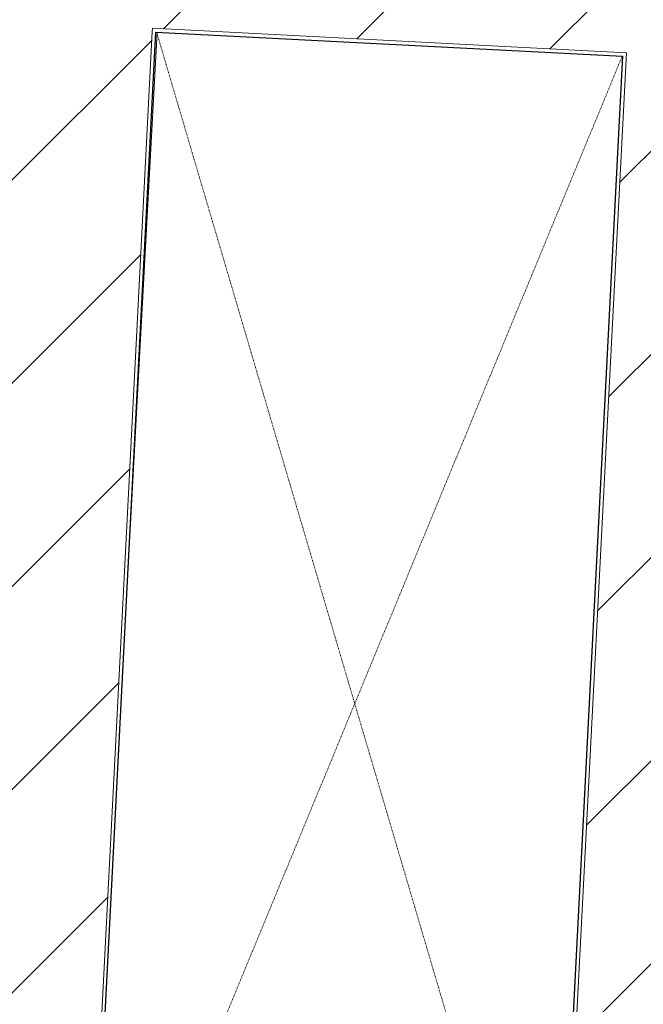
# Model space of a CAD drawing. Header units: millimetres. Extents: x 853417 to 929373, y -433185 to -369260.
# Tile 97 of 157: x 902748 to 903616, y -382897 to -381527. Entities that reach past the tile are written whole.
import ezdxf

# ---------------------------------------------------------------- set-up
doc = ezdxf.new("R2010")
doc.units = ezdxf.units.MM
doc.linetypes.add('__Kriipsjoon', pattern=[2, 1, -1])
doc.layers.add('KOKO-DETL', color=7, linetype='Continuous', lineweight=9, true_color=0x00a600)
for name, color, linetype, lineweight in [('KOKO-FLOR', 7, 'Continuous', 9), ('KOKO-WALL', 7, 'Continuous', 9), ('KOKO-WALL-PATT', 7, 'Continuous', 25)]:
    doc.layers.add(name, color=color, linetype=linetype, lineweight=lineweight)
pattern_1 = [(45, (463824.66, -1284242.16), (-141.421356, 141.421356), [])]

msp = doc.modelspace()

# ---------------------------------------------------------------- hatches: boundary and pattern name
at = {"layer": 'KOKO-WALL-PATT', "lineweight": 9, "true_color": 0x787878}
h = msp.add_hatch(dxfattribs=at)
h.set_pattern_fill('FP_10', color=8, style=0, pattern_type=2)
h.set_pattern_definition(pattern_1)
h.paths.add_polyline_path([(903592.1, -381573), (903601.8, -381383.3), (900950.5, -381245.2), (900940.7, -381435), (903587.1, -381572.7)], flags=0)
h = msp.add_hatch(dxfattribs=at)
h.set_pattern_fill('FP_10', color=8, style=0, pattern_type=2)
h.set_pattern_definition(pattern_1)
h.paths.add_polyline_path([(903635.8, -383447.4), (903741.7, -381390.5), (903601.8, -381383.3), (903496.1, -383437.8), (903618.7, -383446.2)], flags=0)
h = msp.add_hatch(dxfattribs=at)
h.set_pattern_fill('FP_10', color=8, style=0, pattern_type=2)
h.set_pattern_definition(pattern_1)
h.paths.add_polyline_path([(902834, -383461.2), (902933, -381538.7), (902743.2, -381528.8), (902644.2, -383451.3), (902763.1, -383457.5)], flags=0)

# ---------------------------------------------------------------- linework, layer by layer
at = {"layer": 'KOKO-DETL', "color": 8, "linetype": '__Kriipsjoon', "true_color": 0x808080}
for p, q in [((902939.3, -381546.2), (903490.1, -383414.4)), ((903586.3, -381577.7), (902843.3, -383377.6))]:
    msp.add_line(p, q, dxfattribs=at)
at = {"layer": 'KOKO-FLOR'}
msp.add_line((902939.5, -381544), (902901.6, -382245.7), dxfattribs=at)
at = {"layer": 'KOKO-WALL'}
for p, q in [((902933, -381538.7), (902932.7, -381543.7)), ((903592.1, -381573), (902933, -381538.7)), ((902834, -383461.2), (902932.7, -381543.7)), ((903496.1, -383437.8), (903592.1, -381573))]:
    msp.add_line(p, q, dxfattribs=at)
at = {"layer": 'KOKO-WALL', "lineweight": 25}
for p, q in [((902839, -383461.4), (902937.7, -381543.9)), ((902937.7, -381543.9), (903586.8, -381577.7)), ((903586.8, -381577.7), (903491.1, -383437.5))]:
    msp.add_line(p, q, dxfattribs=at)

doc.saveas('drawing.dxf')
